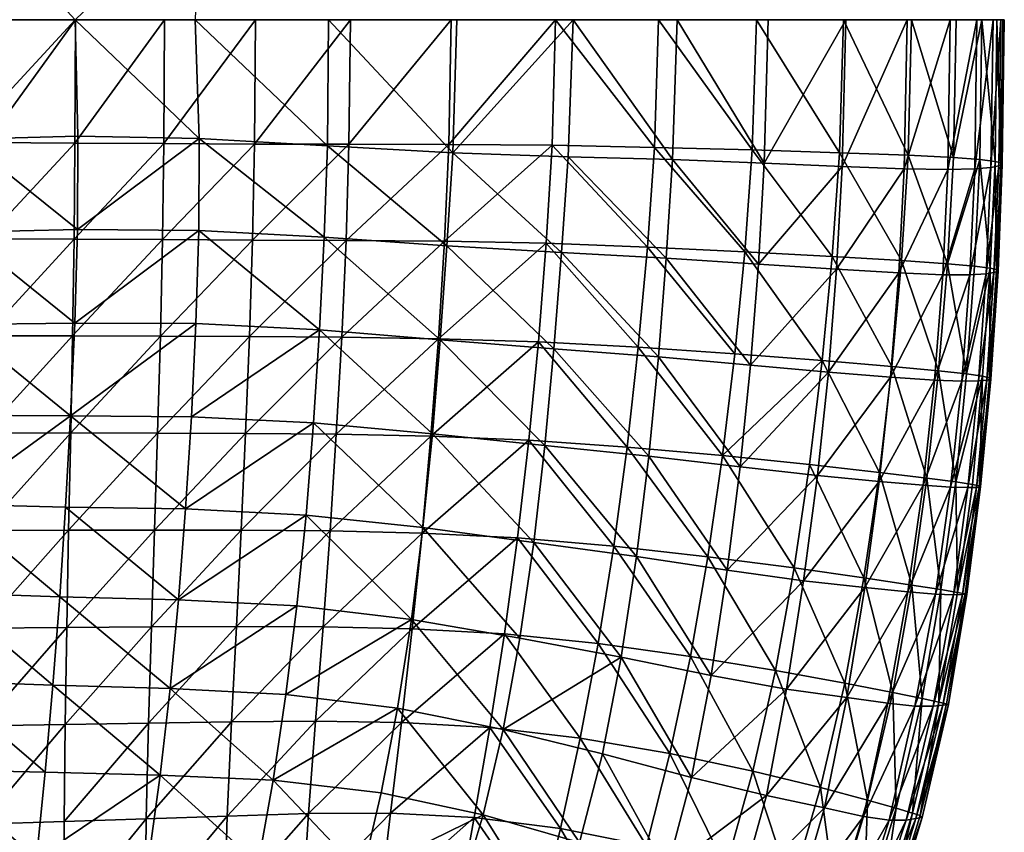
# Model space of a CAD drawing. Header units: inches. Extents: x -24.7 to 24.7, y -12.4 to 12.4.
# Tile 26 of 38: x 17.3 to 24.7, y -6.1 to 0. Entities that reach past the tile are written whole.
import ezdxf

# ---------------------------------------------------------------- set-up
doc = ezdxf.new("R2010")
doc.units = ezdxf.units.IN
doc.header["$MEASUREMENT"] = 0
doc.layers.add('AFUCH-3-STUP', color=5, linetype='Continuous')

msp = doc.modelspace()

# ---------------------------------------------------------------- meshes
at = {"layer": 'AFUCH-3-STUP'}
mesh = msp.add_polyface(dxfattribs=at)
corners = [(17.0531, -0.9198, 17.3881), (17.0562, 0, 17.3979), (16.3905, -0.9182, 17.4042), (17.7365, -0.8711, 13.1663), (16.8918, -0.8944, 13.1274), (17.717, 0, 13.1618), (18.6422, -0.8893, 13.274), (17.7183, 0, 17.3715), (17.7144, -0.9229, 17.3654), (18.3838, 0, 17.3378), (19.0635, 0, 17.2945), (19.0567, -0.9306, 17.2908), (19.7746, 0, 17.2407), (18.379, -0.9272, 17.3328), (16.3924, 0, 17.4163), (15.7241, -0.9173, 17.4145), (15.7238, -1.6391, 17.3997), (19.7632, -0.9323, 17.2387), (17.7077, -1.6417, 17.3558), (17.049, -1.6402, 17.3789), (18.6404, -1.5768, 13.2732), (17.7329, -1.5688, 13.1676), (19.5784, -1.6283, 13.3945), (19.7416, -1.652, 17.2359), (19.0424, -1.6486, 17.2862), (16.3886, -1.6394, 17.3917), (18.3694, -1.6448, 17.3269), (15.7243, 0, 17.4271), (19.6034, -0.9441, 13.3989), (17.7125, -2.2707, 13.1681), (16.8696, -1.5899, 13.1276), (18.6131, 0, 13.2696), (16.9009, 0, 13.1272), (19.6099, 0, 13.3997), (16.0365, -1.5935, 13.1279), (16.0654, -0.9083, 13.1277), (16.0867, 0, 13.1275), (16.3905, 0.9182, 17.4042), (16.3924, 0, 17.4163), (17.0562, 0, 17.3979), (15.7241, 0.9173, 17.4145), (15.7243, 0, 17.4271), (18.6422, 0.8893, 13.274), (18.6131, 0, 13.2696), (17.717, 0, 13.1618), (16.9009, 0, 13.1272), (16.8918, 0.8944, 13.1274), (16.0867, 0, 13.1275), (16.0654, 0.9083, 13.1277)]
mesh.append_faces([[corners[k] for k in face] for face in [(0, 1, 2), (3, 4, 5), (3, 5, 6), (7, 8, 9), (10, 11, 12), (13, 9, 8), (2, 14, 15), (11, 10, 13), (14, 2, 1), (8, 7, 0), (15, 16, 2), (17, 12, 11), (9, 13, 10), (1, 0, 7), (18, 8, 19), (8, 18, 13), (20, 21, 6), (20, 6, 22), (23, 17, 24), (25, 2, 16), (2, 25, 0), (13, 26, 11), (26, 13, 18), (19, 0, 25), (0, 19, 8), (27, 15, 14), (28, 22, 6), (24, 11, 26), (11, 24, 17), (21, 20, 29), (21, 29, 30), (31, 6, 5), (6, 31, 28), (32, 5, 4), (3, 21, 4), (3, 6, 21), (33, 28, 31), (30, 4, 21), (34, 35, 30), (36, 32, 35), (4, 30, 35), (4, 35, 32), (37, 38, 39), (40, 41, 38), (42, 43, 44), (44, 45, 46), (45, 47, 48)]], dxfattribs={"vtx0": -1, "vtx1": -1, "vtx2": -1})
mesh = msp.add_polyface(dxfattribs=at)
corners = [(20.3115, -3.8413, 17.1559), (20.377, -3.1164, 17.1635), (19.6219, -3.8256, 17.2131), (21.1801, -2.4099, 17.0689), (21.9278, -2.45, 16.933), (21.2389, -1.6731, 17.0691), (21.1082, -3.1465, 17.067), (20.4327, -2.3869, 17.1677), (21.8433, -3.1977, 16.9345), (21.7435, -3.939, 16.9321), (20.4776, -1.6578, 17.1705), (20.3872, -3.099, 13.5088), (20.3172, -3.7993, 13.5003), (19.4986, -3.0159, 13.3822), (19.7416, -1.652, 17.2359), (19.7096, -2.3766, 17.23), (21.2278, -3.1866, 13.6468), (21.1451, -3.911, 13.6352), (19.6691, -3.1026, 17.2228), (19.5424, -2.3216, 13.3886), (21.2827, -0.9401, 17.0677), (21.3077, 0, 17.059), (20.5102, -0.9336, 17.172), (22.0486, -0.9553, 16.9265), (21.3539, -1.743, 13.6707), (21.2958, -2.4636, 13.6589), (20.4956, -1.6929, 13.5276), (22.0778, -2.5234, 13.8082), (19.7746, 0, 17.2407), (19.7632, -0.9323, 17.2387), (20.5283, 0, 17.1682), (20.4449, -2.3955, 13.5182), (19.5784, -1.6283, 13.3945), (21.9969, -1.7013, 16.9304), (19.6034, -0.9441, 13.3989), (19.4433, -3.7063, 13.3767), (21.404, -1.0269, 13.6812), (20.5395, -0.9971, 13.536), (21.4405, 0, 13.6883), (20.5697, 0, 13.5415), (19.6099, 0, 13.3997), (22.0054, -3.2663, 13.7944), (22.1361, -1.7842, 13.8209)]
mesh.append_faces([[corners[k] for k in face] for face in [(0, 1, 2), (3, 4, 5), (1, 0, 6), (3, 5, 7), (8, 6, 9), (10, 7, 5), (11, 12, 13), (14, 15, 10), (16, 17, 11), (18, 2, 1), (7, 10, 15), (13, 19, 11), (20, 21, 22), (20, 23, 21), (24, 25, 26), (25, 24, 27), (28, 29, 30), (31, 26, 25), (26, 31, 32), (22, 30, 29), (30, 22, 21), (5, 20, 10), (5, 33, 20), (29, 14, 22), (22, 10, 20), (10, 22, 14), (15, 18, 7), (32, 34, 26), (1, 7, 18), (7, 1, 3), (6, 3, 1), (6, 8, 3), (35, 13, 12), (36, 37, 38), (39, 37, 40), (39, 38, 37), (16, 25, 41), (25, 16, 31), (31, 11, 19), (11, 31, 16), (26, 37, 24), (37, 26, 34), (19, 32, 31), (34, 40, 37), (24, 36, 42), (36, 24, 37)]], dxfattribs={"vtx0": -1, "vtx1": -1, "vtx2": -1})
mesh = msp.add_polyface(dxfattribs=at)
corners = [(21.9969, -1.7013, 16.9304), (21.2389, -1.6731, 17.0691), (21.9278, -2.45, 16.933), (22.8689, -1.074, 13.9861), (22.8256, -1.8286, 13.9751), (22.1837, -1.0473, 13.8316), (23.377, -1.7713, 16.6183), (22.7242, -1.736, 16.7775), (23.3017, -2.5502, 16.6242), (22.6498, -2.4997, 16.7822), (23.4522, -1.0986, 14.1428), (23.3491, -2.6372, 14.1176), (22.7674, -2.5846, 13.9619), (23.4102, -1.8675, 14.1318), (23.2072, -3.3281, 16.6299), (22.558, -3.2619, 16.7862), (23.0924, -4.1017, 16.6317), (21.8433, -3.1977, 16.9345), (22.4485, -4.0184, 16.7863), (22.6905, -3.3449, 13.9466), (22.5925, -4.1189, 13.9315), (22.0054, -3.2663, 13.7944), (22.0778, -2.5234, 13.8082), (22.1361, -1.7842, 13.8209), (21.3539, -1.743, 13.6707), (23.4632, 0, 16.6086), (22.8123, 0, 16.7689), (23.4323, -0.9956, 16.6129), (21.9141, -4.0172, 13.7807), (21.2278, -3.1866, 13.6468), (22.7798, -0.9748, 16.773), (22.0786, 0, 16.9193), (22.0486, -0.9553, 16.9265), (21.2827, -0.9401, 17.0677), (23.7306, -3.3873, 16.4745), (21.1801, -2.4099, 17.0689), (23.2666, -3.4104, 14.1002), (23.8135, -2.6749, 14.2753), (21.3077, 0, 17.059), (21.404, -1.0269, 13.6812), (21.4405, 0, 13.6883), (23.4786, 0, 14.1504), (21.2958, -2.4636, 13.6589), (22.2173, 0, 13.8395), (22.8984, 0, 13.9936)]
mesh.append_faces([[corners[k] for k in face] for face in [(0, 1, 2), (3, 4, 5), (6, 7, 8), (9, 8, 7), (3, 10, 4), (11, 12, 13), (14, 15, 16), (7, 0, 9), (15, 17, 18), (2, 9, 0), (19, 20, 21), (22, 23, 12), (23, 22, 24), (25, 26, 27), (21, 28, 29), (30, 27, 26), (26, 31, 30), (32, 33, 0), (0, 7, 32), (14, 8, 15), (14, 34, 8), (12, 11, 19), (12, 19, 22), (27, 30, 6), (9, 15, 8), (9, 2, 15), (17, 15, 2), (2, 35, 17), (30, 32, 7), (7, 6, 30), (36, 19, 11), (11, 37, 36), (32, 30, 31), (31, 38, 32), (13, 4, 10), (39, 40, 5), (10, 3, 41), (4, 12, 23), (4, 13, 12), (22, 21, 42), (21, 22, 19), (5, 43, 3), (43, 5, 40), (44, 41, 3), (44, 3, 43), (5, 23, 39), (23, 5, 4)]], dxfattribs={"vtx0": -1, "vtx1": -1, "vtx2": -1})
mesh = msp.add_polyface(dxfattribs=at)
corners = [(24.6648, 0, 15.2978), (24.6545, 0, 15.607), (24.6489, -1.0826, 15.3025), (24.6238, -1.0942, 15.0235), (24.5635, -1.1057, 14.7923), (24.6387, 0, 15.02), (23.9461, -1.0148, 16.4528), (23.4323, -0.9956, 16.6129), (23.8954, -1.8027, 16.4592), (24.2392, -1.8262, 16.2988), (24.6078, 0, 15.9014), (24.6393, -1.0713, 15.6147), (24.444, -1.1158, 14.6167), (24.5808, 0, 14.7924), (24.596, -1.0601, 15.912), (24.4824, -1.0464, 16.1261), (24.558, -1.8589, 15.9238), (24.6073, -1.8699, 15.6232), (24.4606, 0, 14.6196), (24.2419, -1.1204, 14.4594), (24.618, -1.8812, 15.3024), (24.5875, -1.8924, 15.0238), (24.5292, -1.9025, 14.7893), (24.4068, -1.9092, 14.6094), (24.4974, 0, 16.115), (24.2844, -1.0312, 16.2925), (24.3055, 0, 16.2873), (23.9702, 0, 16.444), (23.916, -1.1149, 14.3009), (24.2601, 0, 14.4641), (23.9385, 0, 14.3077), (23.4522, -1.0986, 14.1428), (24.4415, -1.8442, 16.1346), (23.4632, 0, 16.6086), (24.204, -1.9086, 14.4499), (23.8757, -1.8947, 14.2898), (23.4102, -1.8675, 14.1318), (23.377, -1.7713, 16.6183), (23.4786, 0, 14.1504)]
mesh.append_faces([[corners[k] for k in face] for face in [(4, 12, 13), (13, 5, 4), (14, 15, 16), (16, 17, 14), (18, 13, 12), (12, 19, 18), (4, 3, 22), (22, 23, 4), (10, 24, 14), (14, 11, 10), (15, 14, 24), (26, 27, 25), (19, 28, 29), (29, 18, 19), (12, 4, 23), (32, 16, 15), (25, 6, 9), (19, 12, 34), (34, 35, 19)]], dxfattribs={"vtx0": -1, "vtx1": -1})
mesh.append_faces([[corners[k] for k in face] for face in [(0, 1, 2), (3, 4, 5), (6, 7, 8), (8, 9, 6), (2, 3, 0), (1, 10, 11), (11, 2, 1), (5, 0, 3), (11, 14, 17), (17, 20, 11), (20, 21, 2), (2, 11, 20), (3, 2, 21), (21, 22, 3), (30, 29, 28), (28, 31, 30), (7, 6, 33), (27, 33, 6), (6, 25, 27), (28, 19, 35), (35, 36, 28), (37, 8, 7), (31, 28, 36), (38, 30, 31)]], dxfattribs={"vtx0": -1, "vtx1": -1, "vtx2": -1})
mesh.append_faces([[corners[k] for k in face] for face in [(15, 24, 25), (26, 25, 24), (32, 15, 9), (25, 9, 15)]], dxfattribs={"vtx1": -1, "vtx2": -1})
mesh = msp.add_polyface(dxfattribs=at)
corners = [(24.5638, -2.6895, 15.3089), (24.5347, -2.698, 15.0282), (24.618, -1.8812, 15.3024), (24.4715, -2.7033, 14.7864), (24.3479, -2.7043, 14.5986), (24.5292, -1.9025, 14.7893), (24.5875, -1.8924, 15.0238), (24.1428, -2.6971, 14.4366), (23.8135, -2.6749, 14.2753), (24.204, -1.9086, 14.4499), (24.5019, -2.6671, 15.9361), (24.558, -1.8589, 15.9238), (24.3814, -2.6501, 16.1447), (24.6073, -1.8699, 15.6232), (23.3017, -2.5502, 16.6242), (23.8233, -2.5951, 16.4666), (23.377, -1.7713, 16.6183), (24.4415, -1.8442, 16.1346), (24.2392, -1.8262, 16.2988), (23.8954, -1.8027, 16.4592), (24.173, -2.6278, 16.307), (24.5536, -2.6791, 15.6338), (24.4068, -1.9092, 14.6094), (23.4102, -1.8675, 14.1318), (23.8757, -1.8947, 14.2898), (23.3491, -2.6372, 14.1176), (24.4568, -3.4998, 15.0418), (24.3918, -3.5014, 14.7843), (24.4871, -3.4954, 15.3277), (24.2633, -3.4971, 14.5847), (24.4802, -3.4887, 15.6509), (24.3011, -3.4583, 16.1559), (24.0572, -3.4839, 14.42), (24.4259, -3.4775, 15.9492), (23.7306, -3.3873, 16.4745), (24.0856, -3.4303, 16.3161), (24.444, -1.1158, 14.6167), (23.7291, -3.4556, 14.2581), (23.2666, -3.4104, 14.1002)]
mesh.append_faces([[corners[k] for k in face] for face in [(3, 4, 5), (5, 6, 3), (7, 8, 9), (18, 19, 20), (10, 21, 11), (4, 7, 22), (22, 5, 4), (17, 18, 12), (9, 22, 7), (20, 12, 18), (27, 29, 3), (3, 1, 27), (12, 20, 31), (4, 3, 29), (29, 32, 4), (33, 30, 10), (22, 9, 36), (7, 4, 32), (32, 37, 7), (35, 31, 20), (20, 15, 35)]], dxfattribs={"vtx0": -1, "vtx1": -1})
mesh.append_faces([[corners[k] for k in face] for face in [(0, 1, 2), (2, 13, 0), (14, 15, 16), (13, 11, 21), (1, 3, 6), (21, 0, 13), (23, 24, 25), (6, 2, 1), (8, 25, 24), (24, 9, 8), (26, 27, 1), (1, 0, 26), (0, 21, 28), (28, 26, 0), (21, 10, 30), (30, 28, 21), (34, 35, 15), (15, 14, 34), (8, 7, 37), (37, 38, 8), (15, 20, 19), (19, 16, 15)]], dxfattribs={"vtx0": -1, "vtx1": -1, "vtx2": -1})
mesh.append_faces([[corners[k] for k in face] for face in [(10, 11, 12), (17, 12, 11), (12, 31, 10), (33, 10, 31)]], dxfattribs={"vtx1": -1, "vtx2": -1})
mesh = msp.add_polyface(dxfattribs=at)
corners = [(19.0202, -2.3711, 17.2782), (18.9911, -3.0961, 17.2675), (19.7096, -2.3766, 17.23), (17.034, -3.0929, 17.3385), (17.0428, -2.3648, 17.3573), (16.3818, -3.0935, 17.3487), (17.6972, -2.3654, 17.3418), (17.6825, -3.0925, 17.3191), (18.3538, -2.3673, 17.3156), (19.7416, -1.652, 17.2359), (18.3327, -3.0931, 17.2997), (18.3096, -3.8195, 17.283), (18.5852, -2.9711, 13.267), (18.542, -3.6612, 13.2647), (17.6819, -2.9654, 13.1686), (19.4986, -3.0159, 13.3822), (15.7212, -3.0949, 17.3538), (16.3767, -3.8252, 17.3261), (17.7077, -1.6417, 17.3558), (18.3694, -1.6448, 17.3269), (17.049, -1.6402, 17.3789), (16.3861, -2.3645, 17.3714), (19.0424, -1.6486, 17.2862), (19.5424, -2.3216, 13.3886), (17.667, -3.8209, 17.3021), (16.8696, -1.5899, 13.1276), (16.8401, -2.2806, 13.1279), (16.0365, -1.5935, 13.1279), (17.7125, -2.2707, 13.1681), (18.6183, -2.274, 13.2703), (16.3886, -1.6394, 17.3917), (15.7238, -1.6391, 17.3997), (18.9581, -3.8202, 17.2552), (19.6691, -3.1026, 17.2228), (17.0245, -3.8227, 17.3188), (18.6404, -1.5768, 13.2732), (15.7232, -2.365, 17.3774), (19.5784, -1.6283, 13.3945), (16.8076, -2.9587, 13.1279), (16.0063, -2.2701, 13.128), (16.7704, -3.6259, 13.1279), (15.9767, -2.9386, 13.128)]
mesh.append_faces([[corners[k] for k in face] for face in [(0, 1, 2), (3, 4, 5), (6, 7, 8), (2, 9, 0), (10, 11, 1), (12, 13, 14), (12, 15, 13), (5, 16, 17), (1, 0, 10), (18, 6, 19), (4, 20, 21), (20, 4, 18), (8, 19, 6), (19, 8, 22), (15, 12, 23), (7, 24, 10), (25, 26, 27), (26, 25, 28), (28, 29, 14), (28, 14, 26), (30, 31, 21), (30, 21, 20), (22, 0, 9), (0, 22, 8), (6, 18, 4), (4, 3, 6), (7, 6, 3), (5, 17, 3), (1, 32, 33), (33, 2, 1), (10, 8, 7), (8, 10, 0), (12, 14, 29), (29, 23, 12), (3, 34, 7), (29, 35, 23), (29, 28, 35), (21, 5, 4), (21, 36, 5), (36, 21, 31), (37, 23, 35), (38, 26, 14), (39, 27, 26), (38, 14, 40), (26, 38, 39), (38, 40, 41), (41, 39, 38)]], dxfattribs={"vtx0": -1, "vtx1": -1, "vtx2": -1})
mesh = msp.add_polyface(dxfattribs=at)
corners = [(18.4893, -4.3403, 13.2658), (18.4253, -5.0045, 13.2717), (17.6004, -4.3184, 13.1747), (18.3096, -3.8195, 17.283), (18.3327, -3.0931, 17.2997), (17.667, -3.8209, 17.3021), (19.3744, -4.3869, 13.3744), (19.4433, -3.7063, 13.3767), (17.6526, -4.5483, 17.2822), (17.6403, -5.2742, 17.2557), (18.2862, -4.5437, 17.2632), (17.6433, -3.6476, 13.1706), (16.7704, -3.6259, 13.1279), (19.5141, -5.2486, 17.1819), (19.5695, -4.5421, 17.2002), (18.8864, -5.2541, 17.2187), (16.6968, -4.9494, 13.1279), (16.7348, -4.2882, 13.1279), (17.5489, -4.9789, 13.1824), (15.9234, -4.2741, 13.128), (18.9226, -4.5404, 17.2396), (19.6219, -3.8256, 17.2131), (19.6691, -3.1026, 17.2228), (18.9581, -3.8202, 17.2552), (17.0166, -4.5531, 17.2936), (17.0114, -5.2844, 17.2638), (18.2636, -5.2639, 17.2386), (16.3717, -5.2953, 17.2709), (16.3728, -4.5588, 17.3001), (17.0245, -3.8227, 17.3188), (16.3767, -3.8252, 17.3261), (19.2921, -5.0493, 13.3773), (17.6825, -3.0925, 17.3191), (18.542, -3.6612, 13.2647), (18.9911, -3.0961, 17.2675), (15.9477, -3.6048, 13.128), (15.7166, -5.3026, 17.2812), (15.7168, -4.5636, 17.3087), (17.034, -3.0929, 17.3385), (19.4986, -3.0159, 13.3822), (17.6819, -2.9654, 13.1686), (15.9767, -2.9386, 13.128), (15.9012, -4.9485, 13.128)]
mesh.append_faces([[corners[k] for k in face] for face in [(0, 1, 2), (3, 4, 5), (6, 0, 7), (8, 9, 10), (11, 2, 12), (13, 14, 15), (16, 17, 18), (17, 16, 19), (2, 11, 0), (0, 6, 1), (20, 15, 14), (21, 22, 23), (24, 25, 8), (26, 10, 9), (10, 26, 20), (27, 25, 28), (29, 24, 5), (23, 20, 21), (20, 23, 10), (18, 2, 1), (2, 18, 17), (28, 24, 30), (24, 28, 25), (31, 1, 6), (5, 32, 29), (33, 7, 0), (33, 0, 11), (15, 20, 26), (10, 3, 8), (3, 10, 23), (14, 21, 20), (5, 8, 3), (8, 5, 24), (29, 30, 24), (23, 34, 3), (17, 12, 2), (12, 17, 35), (27, 28, 36), (28, 30, 37), (29, 38, 30), (7, 33, 39), (9, 8, 25), (11, 12, 40), (11, 40, 33), (35, 41, 12), (19, 35, 17), (42, 19, 16)]], dxfattribs={"vtx0": -1, "vtx1": -1, "vtx2": -1})
mesh = msp.add_polyface(dxfattribs=at)
corners = [(21.0418, -4.627, 13.6262), (20.9172, -5.3116, 13.6205), (20.2306, -4.4882, 13.4947), (19.4609, -5.9404, 17.157), (19.418, -6.6141, 17.1214), (20.0735, -5.9382, 17.1005), (21.7994, -4.7698, 13.7706), (20.005, -5.7843, 13.497), (19.1963, -5.6901, 13.3857), (20.1271, -5.1518, 13.4927), (21.4873, -6.1563, 13.7573), (21.2761, -6.7634, 13.7583), (20.7669, -5.9498, 13.6194), (19.9975, -6.5906, 17.0633), (20.7002, -5.9708, 17.0162), (20.8166, -5.2971, 17.0387), (20.9264, -4.5963, 17.0531), (20.1561, -5.258, 17.1278), (19.3744, -4.3869, 13.3744), (19.4433, -3.7063, 13.3767), (20.5879, -6.5479, 13.6234), (19.5695, -4.5421, 17.2002), (19.5141, -5.2486, 17.1819), (20.2373, -4.5569, 17.1448), (20.3172, -3.7993, 13.5003), (20.3872, -3.099, 13.5088), (21.1451, -3.911, 13.6352), (21.3447, -6.0515, 16.9019), (21.1903, -6.678, 16.8781), (21.4925, -5.376, 16.9178), (19.8621, -6.3932, 13.5066), (21.0237, -3.8773, 17.0615), (21.7435, -3.939, 16.9321), (21.1082, -3.1465, 17.067), (20.3115, -3.8413, 17.1559), (20.5848, -6.6051, 16.9839), (19.7046, -6.9884, 13.5236), (19.2921, -5.0493, 13.3773), (21.6274, -4.6678, 16.9279), (19.6219, -3.8256, 17.2131)]
mesh.append_faces([[corners[k] for k in face] for face in [(0, 1, 2), (3, 4, 5), (0, 6, 1), (7, 8, 9), (10, 11, 12), (5, 13, 14), (15, 16, 17), (18, 19, 2), (20, 12, 11), (21, 22, 23), (13, 5, 4), (24, 25, 26), (27, 14, 28), (15, 29, 16), (20, 30, 12), (7, 9, 12), (31, 32, 33), (31, 33, 34), (23, 17, 16), (17, 23, 22), (35, 28, 14), (35, 14, 13), (30, 20, 36), (9, 37, 2), (9, 2, 1), (1, 12, 9), (12, 1, 10), (37, 9, 8), (29, 15, 27), (17, 5, 15), (5, 17, 3), (14, 27, 15), (14, 15, 5), (7, 12, 30), (7, 30, 8), (22, 3, 17), (26, 0, 24), (0, 26, 6), (18, 2, 37), (24, 2, 19), (2, 24, 0), (23, 34, 21), (34, 23, 31), (16, 38, 31), (16, 31, 23), (39, 21, 34)]], dxfattribs={"vtx0": -1, "vtx1": -1, "vtx2": -1})
mesh = msp.add_polyface(dxfattribs=at)
corners = [(21.7994, -4.7698, 13.7706), (21.9141, -4.0172, 13.7807), (22.4718, -4.9063, 13.9209), (21.4925, -5.376, 16.9178), (22.1643, -5.4909, 16.7793), (21.6274, -4.6678, 16.9279), (23.0364, -5.0089, 14.0747), (22.3261, -5.6698, 13.9127), (22.784, -5.6227, 16.6297), (23.2909, -5.7459, 16.4787), (22.9544, -4.8696, 16.6332), (21.1903, -6.678, 16.8781), (21.7946, -6.823, 16.7526), (21.3447, -6.0515, 16.9019), (20.9264, -4.5963, 17.0531), (22.319, -4.7644, 16.7855), (23.1622, -4.198, 14.0847), (21.2761, -6.7634, 13.7583), (21.4873, -6.1563, 13.7573), (21.9051, -6.9937, 13.906), (22.4485, -4.0184, 16.7863), (23.0924, -4.1017, 16.6317), (22.558, -3.2619, 16.7862), (21.1451, -3.911, 13.6352), (22.6856, -6.5334, 14.0632), (22.1405, -6.3664, 13.9087), (22.8853, -5.8059, 14.0666), (23.3211, -5.8972, 14.226), (22.5831, -6.3427, 16.623), (21.9884, -6.1828, 16.7686), (22.3515, -7.0115, 16.6129), (23.0704, -6.4964, 16.4746), (22.8091, -7.1959, 16.4684), (21.7435, -3.939, 16.9321), (21.8433, -3.1977, 16.9345), (22.6905, -3.3449, 13.9466), (23.2666, -3.4104, 14.1002), (22.5925, -4.1189, 13.9315), (21.2278, -3.1866, 13.6468), (21.6602, -5.4921, 13.7612), (20.9172, -5.3116, 13.6205), (23.0995, -6.6541, 14.2234), (22.4246, -7.1866, 14.0557), (22.0054, -3.2663, 13.7944), (21.0237, -3.8773, 17.0615)]
mesh.append_faces([[corners[k] for k in face] for face in [(0, 1, 2), (3, 4, 5), (2, 6, 7), (8, 9, 10), (11, 12, 13), (5, 14, 3), (10, 15, 8), (6, 2, 16), (17, 18, 19), (2, 7, 0), (20, 21, 22), (1, 0, 23), (24, 25, 26), (26, 27, 24), (28, 29, 30), (4, 8, 15), (31, 28, 32), (15, 5, 4), (33, 20, 34), (35, 36, 37), (23, 38, 1), (7, 25, 39), (7, 26, 25), (18, 39, 25), (39, 18, 40), (24, 41, 42), (29, 13, 12), (12, 30, 29), (28, 31, 8), (8, 4, 28), (16, 37, 36), (29, 28, 4), (4, 3, 29), (13, 29, 3), (26, 7, 6), (25, 24, 19), (25, 19, 18), (1, 43, 37), (37, 2, 1), (37, 16, 2), (39, 0, 7), (39, 40, 0), (21, 20, 10), (15, 10, 20), (20, 33, 15), (5, 15, 33), (33, 44, 5)]], dxfattribs={"vtx0": -1, "vtx1": -1, "vtx2": -1})
mesh = msp.add_polyface(dxfattribs=at)
corners = [(23.1622, -4.198, 14.0847), (23.6209, -4.2479, 14.242), (23.0364, -5.0089, 14.0747), (24.3716, -4.2966, 15.6824), (24.3852, -4.2998, 15.3628), (24.4802, -3.4887, 15.6509), (24.3527, -4.3012, 15.0639), (24.4871, -3.4954, 15.3277), (24.0856, -3.4303, 16.3161), (23.7306, -3.3873, 16.4745), (23.9723, -4.2302, 16.3197), (23.2072, -3.3281, 16.6299), (23.6149, -4.1763, 16.4773), (23.7291, -3.4556, 14.2581), (24.3147, -4.285, 15.9629), (24.1902, -4.264, 16.1609), (24.1751, -5.1055, 15.9768), (24.4568, -3.4998, 15.0418), (24.2857, -4.3032, 14.7875), (24.1498, -4.2974, 14.5709), (24.3918, -3.5014, 14.7843), (24.3011, -3.4583, 16.1559), (24.0572, -3.4839, 14.42), (24.205, -5.128, 15.0765), (24.2633, -3.4971, 14.5847), (23.9429, -4.2803, 14.4028), (24.133, -5.1362, 14.793), (23.0924, -4.1017, 16.6317), (24.2485, -5.1243, 15.3894), (23.9959, -5.1357, 14.5646), (23.794, -5.1144, 14.3927), (24.4259, -3.4775, 15.9492), (24.2333, -5.1201, 15.7113), (23.4864, -5.0722, 14.2328), (24.0506, -5.0793, 16.1676), (23.8308, -5.035, 16.3243), (23.2666, -3.4104, 14.1002), (23.4727, -4.965, 16.4805), (22.9544, -4.8696, 16.6332)]
mesh.append_faces([[corners[k] for k in face] for face in [(8, 9, 10), (14, 15, 16), (18, 19, 20), (15, 14, 21), (10, 15, 8), (21, 8, 15), (20, 17, 18), (24, 20, 19), (19, 25, 24), (22, 24, 25), (25, 1, 22), (18, 6, 26), (29, 30, 19), (19, 18, 29), (31, 21, 14), (25, 19, 30), (30, 33, 25), (15, 10, 34), (34, 16, 15), (35, 34, 10), (10, 12, 35)]], dxfattribs={"vtx0": -1, "vtx1": -1})
mesh.append_faces([[corners[k] for k in face] for face in [(0, 1, 2), (3, 4, 5), (4, 6, 7), (9, 11, 12), (1, 0, 13), (3, 5, 14), (17, 7, 6), (13, 22, 1), (6, 4, 23), (12, 10, 9), (7, 5, 4), (6, 18, 17), (27, 12, 11), (23, 26, 6), (28, 23, 4), (4, 3, 28), (32, 28, 3), (32, 3, 16), (33, 2, 1), (1, 25, 33), (36, 13, 0), (37, 35, 12), (12, 27, 37), (38, 37, 27)]], dxfattribs={"vtx0": -1, "vtx1": -1, "vtx2": -1})
mesh.append_faces([[corners[k] for k in face] for face in [(14, 16, 3), (31, 14, 5)]], dxfattribs={"vtx1": -1, "vtx2": -1})
mesh = msp.add_polyface(dxfattribs=at)
corners = [(23.8043, -5.9907, 14.5688), (23.6129, -5.9611, 14.3898), (23.9959, -5.1357, 14.5646), (23.8569, -5.8998, 16.1679), (23.9779, -5.9362, 15.9806), (24.0506, -5.0793, 16.1676), (24.2333, -5.1201, 15.7113), (24.0348, -5.9559, 15.723), (24.2485, -5.1243, 15.3894), (23.8308, -5.035, 16.3243), (24.1751, -5.1055, 15.9768), (24.133, -5.1362, 14.793), (24.0513, -5.9686, 15.3952), (24.0031, -5.9773, 15.0781), (23.4727, -4.965, 16.4805), (22.9544, -4.8696, 16.6332), (23.2909, -5.7459, 16.4787), (23.5511, -6.7816, 14.5742), (23.3755, -6.7396, 14.3896), (24.205, -5.128, 15.0765), (23.6417, -5.8391, 16.3235), (23.794, -5.1144, 14.3927), (23.3211, -5.8972, 14.226), (22.8853, -5.8059, 14.0666), (23.4864, -5.0722, 14.2328), (23.7554, -6.7926, 15.0822), (23.6671, -6.7914, 14.8087), (23.9321, -5.9896, 14.8003), (23.7848, -6.7678, 15.7242), (23.731, -6.7417, 15.9791), (24.2857, -4.3032, 14.7875), (23.0995, -6.6541, 14.2234), (23.8046, -6.7878, 15.3998), (22.6856, -6.5334, 14.0632), (23.6147, -6.6938, 16.1663), (23.4077, -6.615, 16.3209), (22.784, -5.6227, 16.6297), (23.0704, -6.4964, 16.4746), (23.0364, -5.0089, 14.0747)]
mesh.append_faces([[corners[k] for k in face] for face in [(0, 1, 2), (3, 4, 5), (5, 9, 3), (10, 5, 4), (2, 11, 0), (17, 18, 0), (20, 3, 9), (21, 2, 1), (1, 22, 21), (26, 17, 27), (4, 3, 29), (27, 0, 11), (0, 27, 17), (11, 2, 30), (9, 14, 20), (18, 31, 1), (1, 0, 18), (4, 7, 10), (29, 28, 4), (3, 20, 34), (34, 29, 3), (11, 19, 27), (27, 13, 26), (35, 34, 20), (20, 16, 35)]], dxfattribs={"vtx0": -1, "vtx1": -1})
mesh.append_faces([[corners[k] for k in face] for face in [(6, 7, 8), (12, 13, 8), (12, 8, 7), (14, 15, 16), (19, 8, 13), (22, 23, 24), (13, 12, 25), (7, 28, 12), (16, 20, 14), (24, 21, 22), (6, 10, 7), (25, 26, 13), (7, 4, 28), (32, 25, 12), (32, 12, 28), (22, 1, 31), (31, 33, 22), (13, 27, 19), (16, 36, 37), (37, 35, 16), (38, 24, 23)]], dxfattribs={"vtx0": -1, "vtx1": -1, "vtx2": -1})
mesh = msp.add_polyface(dxfattribs=at)
corners = [(19.418, -6.6141, 17.1214), (19.4609, -5.9404, 17.157), (18.8331, -6.6538, 17.1508), (19.0851, -6.3152, 13.4013), (19.1963, -5.6901, 13.3857), (19.8621, -6.3932, 13.5066), (18.2459, -5.9798, 17.2074), (18.2636, -5.2639, 17.2386), (17.6329, -6.0001, 17.2195), (17.018, -6.766, 17.1828), (17.6361, -6.7315, 17.1741), (17.0106, -6.0198, 17.2274), (17.4921, -5.6305, 13.1918), (18.3509, -5.6525, 13.283), (17.4275, -6.2757, 13.2075), (16.6231, -6.2768, 13.1279), (16.5899, -6.9465, 13.1279), (15.867, -6.3145, 13.1279), (17.3625, -6.9208, 13.2365), (19.7046, -6.9884, 13.5236), (18.9632, -6.9348, 13.4253), (16.6603, -5.6119, 13.1279), (18.2635, -6.2887, 13.3027), (18.8864, -5.2541, 17.2187), (18.8538, -5.9586, 17.1888), (19.5141, -5.2486, 17.1819), (17.6403, -5.2742, 17.2557), (18.1698, -6.9221, 13.3328), (15.8829, -5.6286, 13.1279), (18.2399, -6.6946, 17.165), (19.2921, -5.0493, 13.3773), (18.4253, -5.0045, 13.2717), (17.0114, -5.2844, 17.2638), (16.3717, -5.2953, 17.2709), (17.5489, -4.9789, 13.1824), (16.6968, -4.9494, 13.1279), (16.3816, -6.7964, 17.1908), (16.3736, -6.0385, 17.2365), (15.7259, -6.8154, 17.1984), (15.9012, -4.9485, 13.128), (15.7186, -6.0499, 17.2454)]
mesh.append_faces([[corners[k] for k in face] for face in [(0, 1, 2), (3, 4, 5), (6, 7, 8), (9, 10, 11), (12, 13, 14), (15, 16, 17), (16, 15, 18), (19, 20, 5), (12, 14, 21), (22, 14, 13), (23, 24, 25), (4, 3, 13), (26, 8, 7), (14, 18, 15), (18, 14, 27), (8, 10, 6), (24, 2, 1), (15, 21, 14), (21, 15, 28), (3, 5, 20), (22, 27, 14), (2, 24, 29), (30, 4, 31), (32, 33, 11), (34, 12, 35), (12, 34, 13), (36, 37, 38), (31, 13, 34), (13, 31, 4), (24, 23, 6), (6, 29, 24), (1, 25, 24), (37, 36, 11), (37, 11, 33), (21, 35, 12), (35, 21, 39), (7, 6, 23), (3, 20, 22), (22, 13, 3), (27, 22, 20), (32, 11, 26), (29, 6, 10), (8, 11, 10), (8, 26, 11), (9, 11, 36), (37, 33, 40)]], dxfattribs={"vtx0": -1, "vtx1": -1, "vtx2": -1})

doc.saveas('drawing.dxf')
